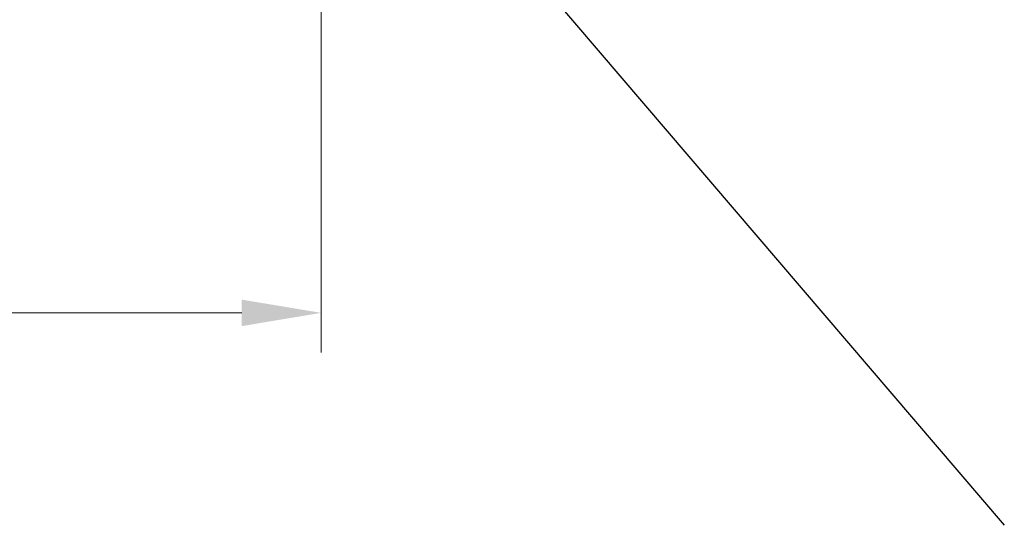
# Model space of a CAD drawing. Header units: millimetres. Extents: x 15 to 415, y 5 to 292.
# Tile 14 of 34: x 268 to 299, y 40 to 56. Entities that reach past the tile are written whole.
import ezdxf

# ---------------------------------------------------------------- set-up
doc = ezdxf.new("R2010")
doc.units = ezdxf.units.MM
doc.layers.add('Anmerkungen', color=7, linetype='Continuous')
doc.styles.add('Shapr1', font='txt', dxfattribs={"height": 3.3495})
doc.dimstyles.new('ISO-25', dxfattribs={"dimtxt": 2.5, "dimasz": 2.5, "dimexe": 1.25, "dimexo": 0.625, "dimtad": 1, "dimtxsty": 'Standard', "dimcen": 2.5, "dimadec": 0, "dimazin": 0, "dimtfac": 1, "dimtmove": 0, "dimatfit": 3, "dimfxl": 1, "dimarcsym": 0})

# ---------------------------------------------------------------- blocks, each defined once
blk = doc.blocks.new('*D5')
at = {"layer": 'Anmerkungen', "color": 0, "linetype": 'Continuous', "lineweight": 15}
for p, q in [((110.66, 185.253), (110.66, 45.128)), ((277.661, 59.872), (277.661, 45.128)), ((275.161, 46.378), (113.16, 46.378))]:
    blk.add_line(p, q, dxfattribs=at)
at = {"layer": 'Anmerkungen', "color": 0}
for points in [[(113.16, 46.794), (113.16, 45.961), (110.66, 46.378)], [(275.161, 45.961), (275.161, 46.794), (277.661, 46.378)]]:
    blk.add_solid(points, dxfattribs=at)
at = {"layer": 'Defpoints', "color": 0}
for p in [(110.66, 185.878), (277.661, 60.497), (110.66, 46.378)]:
    blk.add_point(p, dxfattribs=at)
at = {"layer": 'Anmerkungen', "color": 0, "lineweight": 15, "insert": (194.161, 48.752), "char_height": 3.3495, "attachment_point": 5, "style": 'Shapr1'}
blk.add_mtext('\\A1;334', dxfattribs=at)

msp = doc.modelspace()

# ---------------------------------------------------------------- dimensions: what is measured, and where the dimension line sits
at = {"layer": 'Anmerkungen', "linetype": 'Continuous', "lineweight": 15}
dim = msp.add_linear_dim(base=(110.6603, 46.3777), p1=(277.6608, 60.4968), p2=(110.6603, 185.8777), angle=180, dimstyle='ISO-25', override={"dimscale": 1, "dimgap": 0.7, "dimdec": 2, "dimlfac": 2, "dimrnd": 0.01, "dimzin": 8, "dimdsep": 44, "dimtxsty": 'Shapr1', "dimse1": 0, "dimse2": 0, "dimadec": 2, "dimtol": 0, "dimlim": 0, "dimtp": 0, "dimtm": 0, "dimtfac": 0.6, "dimtdec": 8, "dimfrac": 2, "dimtolj": 1, "dimlwd": 15, "dimlwe": 15}, dxfattribs=at)
dim.commit()
dim.dimension.update_dxf_attribs({"geometry": '*D5', "text_midpoint": (194.1606, 46.3777), "dimtype": 160})

# ---------------------------------------------------------------- leaders
msp.add_leader([(277.6608, 64.8344), (299.1755, 39.695)], dimstyle='ISO-25', dxfattribs=at)

doc.saveas('drawing.dxf')
